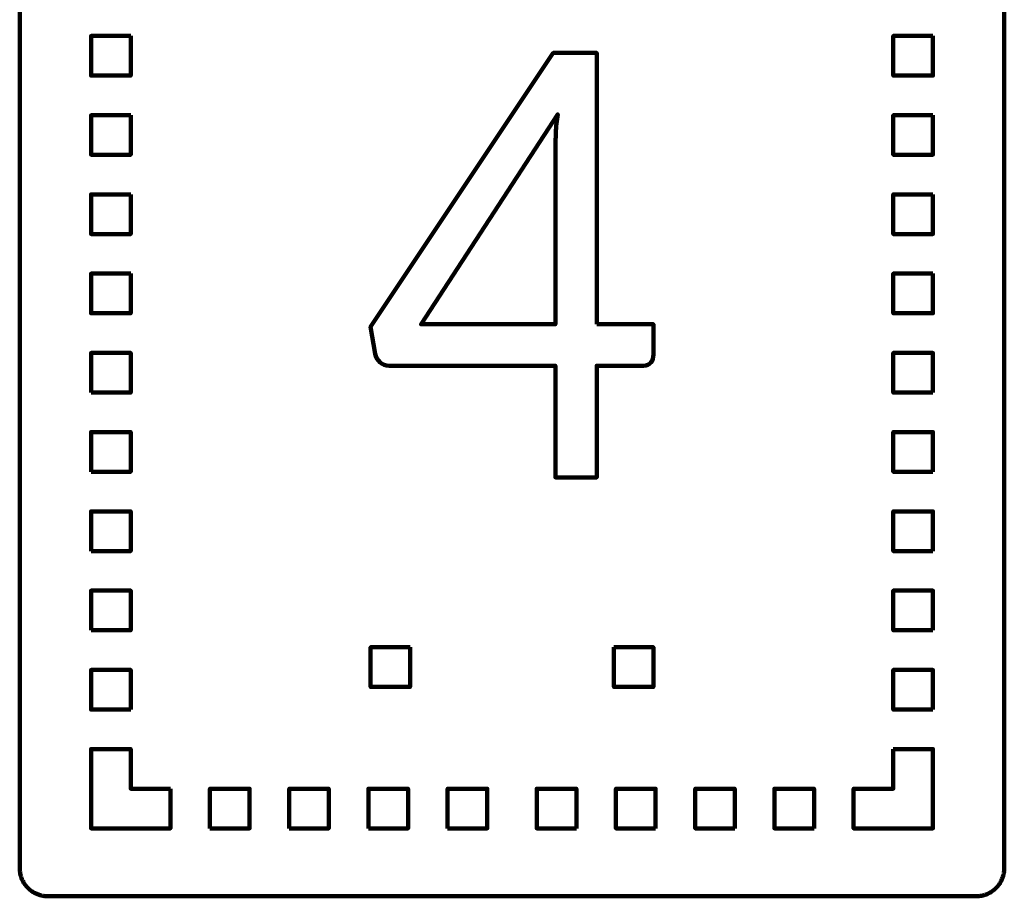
# Model space of a CAD drawing. Header units: millimetres. Extents: x -633 to 605, y -921 to 687.
# Tile 57 of 83: x 335 to 405, y -381 to -319. Entities that reach past the tile are written whole.
import ezdxf

# ---------------------------------------------------------------- set-up
doc = ezdxf.new("R2010")
doc.units = ezdxf.units.MM
doc.header["$MEASUREMENT"] = 0
doc.layers.add('Layer 1', color=7, linetype='Continuous')

msp = doc.modelspace()

# ---------------------------------------------------------------- linework, layer by layer
at = {"layer": 'Layer 1', "lineweight": 100}
for points, knots in [([(402.9018, -301.6834), (402.9018, -301.6834), (402.9648, -301.6864), (402.9648, -301.6864), (402.9648, -301.6864), (402.9648, -301.6864), (403.0278, -301.6914), (403.0278, -301.6914), (403.0278, -301.6914), (403.0278, -301.6914), (403.0908, -301.6984), (403.0908, -301.6984), (403.0908, -301.6984), (403.0908, -301.6984), (403.1538, -301.7074), (403.1538, -301.7074), (403.1538, -301.7074), (403.1538, -301.7074), (403.2158, -301.7184), (403.2158, -301.7184), (403.2158, -301.7184), (403.2158, -301.7184), (403.2778, -301.7314), (403.2778, -301.7314), (403.2778, -301.7314), (403.2778, -301.7314), (403.3398, -301.7464), (403.3398, -301.7464), (403.3398, -301.7464), (403.3398, -301.7464), (403.4008, -301.7624), (403.4008, -301.7624), (403.4008, -301.7624), (403.4008, -301.7624), (403.4608, -301.7814), (403.4608, -301.7814), (403.4608, -301.7814), (403.4608, -301.7814), (403.5208, -301.8024), (403.5208, -301.8024), (403.5208, -301.8024), (403.5208, -301.8024), (403.5798, -301.8244), (403.5798, -301.8244), (403.5798, -301.8244), (403.5798, -301.8244), (403.6378, -301.8494), (403.6378, -301.8494), (403.6378, -301.8494), (403.6378, -301.8494), (403.6958, -301.8754), (403.6958, -301.8754), (403.6958, -301.8754), (403.6958, -301.8754), (403.7528, -301.9034), (403.7528, -301.9034), (403.7528, -301.9034), (403.7528, -301.9034), (403.8078, -301.9334), (403.8078, -301.9334), (403.8078, -301.9334), (403.8078, -301.9334), (403.8628, -301.9644), (403.8628, -301.9644), (403.8628, -301.9644), (403.8628, -301.9644), (403.9168, -301.9974), (403.9168, -301.9974), (403.9168, -301.9974), (403.9168, -301.9974), (403.9698, -302.0324), (403.9698, -302.0324), (403.9698, -302.0324), (403.9698, -302.0324), (404.0208, -302.0694), (404.0208, -302.0694), (404.0208, -302.0694), (404.0208, -302.0694), (404.0718, -302.1074), (404.0718, -302.1074), (404.0718, -302.1074), (404.0718, -302.1074), (404.1208, -302.1474), (404.1208, -302.1474), (404.1208, -302.1474), (404.1208, -302.1474), (404.1688, -302.1884), (404.1688, -302.1884), (404.1688, -302.1884), (404.1688, -302.1884), (404.2148, -302.2314), (404.2148, -302.2314), (404.2148, -302.2314), (404.2148, -302.2314), (404.2608, -302.2754), (404.2608, -302.2754), (404.2608, -302.2754), (404.2608, -302.2754), (404.3038, -302.3214), (404.3038, -302.3214), (404.3038, -302.3214), (404.3038, -302.3214), (404.3468, -302.3684), (404.3468, -302.3684), (404.3468, -302.3684), (404.3468, -302.3684), (404.3868, -302.4164), (404.3868, -302.4164), (404.3868, -302.4164), (404.3868, -302.4164), (404.4268, -302.4664), (404.4268, -302.4664), (404.4268, -302.4664), (404.4268, -302.4664), (404.4638, -302.5174), (404.4638, -302.5174), (404.4638, -302.5174), (404.4638, -302.5174), (404.4998, -302.5684), (404.4998, -302.5684), (404.4998, -302.5684), (404.4998, -302.5684), (404.5348, -302.6224), (404.5348, -302.6224), (404.5348, -302.6224), (404.5348, -302.6224), (404.5668, -302.6764), (404.5668, -302.6764), (404.5668, -302.6764), (404.5668, -302.6764), (404.5978, -302.7314), (404.5978, -302.7314), (404.5978, -302.7314), (404.5978, -302.7314), (404.6278, -302.7874), (404.6278, -302.7874), (404.6278, -302.7874), (404.6278, -302.7874), (404.6548, -302.8444), (404.6548, -302.8444), (404.6548, -302.8444), (404.6548, -302.8444), (404.6808, -302.9024), (404.6808, -302.9024), (404.6808, -302.9024), (404.6808, -302.9024), (404.7038, -302.9604), (404.7038, -302.9604), (404.7038, -302.9604), (404.7038, -302.9604), (404.7258, -303.0204), (404.7258, -303.0204), (404.7258, -303.0204), (404.7258, -303.0204), (404.7458, -303.0804), (404.7458, -303.0804), (404.7458, -303.0804), (404.7458, -303.0804), (404.7638, -303.1404), (404.7638, -303.1404), (404.7638, -303.1404), (404.7638, -303.1404), (404.7798, -303.2014), (404.7798, -303.2014), (404.7798, -303.2014), (404.7798, -303.2014), (404.7948, -303.2634), (404.7948, -303.2634), (404.7948, -303.2634), (404.7948, -303.2634), (404.8068, -303.3254), (404.8068, -303.3254), (404.8068, -303.3254), (404.8068, -303.3254), (404.8168, -303.3884), (404.8168, -303.3884), (404.8168, -303.3884), (404.8168, -303.3884), (404.8258, -303.4504), (404.8258, -303.4504), (404.8258, -303.4504), (404.8258, -303.4504), (404.8318, -303.5134), (404.8318, -303.5134), (404.8318, -303.5134), (404.8318, -303.5134), (404.8358, -303.5764), (404.8358, -303.5764), (404.8358, -303.5764), (404.8358, -303.5764), (404.8388, -303.6394), (404.8388, -303.6394), (404.8388, -303.6394), (404.8388, -303.6394), (404.8388, -379.2824), (404.8388, -379.2824), (404.8388, -379.2824), (404.8388, -379.2824), (404.8378, -379.3454), (404.8378, -379.3454), (404.8378, -379.3454), (404.8378, -379.3454), (404.8348, -379.4084), (404.8348, -379.4084), (404.8348, -379.4084), (404.8348, -379.4084), (404.8298, -379.4714), (404.8298, -379.4714), (404.8298, -379.4714), (404.8298, -379.4714), (404.8228, -379.5344), (404.8228, -379.5344), (404.8228, -379.5344), (404.8228, -379.5344), (404.8138, -379.5974), (404.8138, -379.5974), (404.8138, -379.5974), (404.8138, -379.5974), (404.8028, -379.6594), (404.8028, -379.6594), (404.8028, -379.6594), (404.8028, -379.6594), (404.7898, -379.7214), (404.7898, -379.7214), (404.7898, -379.7214), (404.7898, -379.7214), (404.7748, -379.7834), (404.7748, -379.7834), (404.7748, -379.7834), (404.7748, -379.7834), (404.7588, -379.8444), (404.7588, -379.8444), (404.7588, -379.8444), (404.7588, -379.8444), (404.7398, -379.9044), (404.7398, -379.9044), (404.7398, -379.9044), (404.7398, -379.9044), (404.7188, -379.9644), (404.7188, -379.9644), (404.7188, -379.9644), (404.7188, -379.9644), (404.6968, -380.0234), (404.6968, -380.0234), (404.6968, -380.0234), (404.6968, -380.0234), (404.6718, -380.0814), (404.6718, -380.0814), (404.6718, -380.0814), (404.6718, -380.0814), (404.6458, -380.1394), (404.6458, -380.1394), (404.6458, -380.1394), (404.6458, -380.1394), (404.6178, -380.1964), (404.6178, -380.1964), (404.6178, -380.1964), (404.6178, -380.1964), (404.5878, -380.2514), (404.5878, -380.2514), (404.5878, -380.2514), (404.5878, -380.2514), (404.5568, -380.3064), (404.5568, -380.3064), (404.5568, -380.3064), (404.5568, -380.3064), (404.5238, -380.3604), (404.5238, -380.3604), (404.5238, -380.3604), (404.5238, -380.3604), (404.4888, -380.4134), (404.4888, -380.4134), (404.4888, -380.4134), (404.4888, -380.4134), (404.4518, -380.4644), (404.4518, -380.4644), (404.4518, -380.4644), (404.4518, -380.4644), (404.4138, -380.5154), (404.4138, -380.5154), (404.4138, -380.5154), (404.4138, -380.5154), (404.3738, -380.5644), (404.3738, -380.5644), (404.3738, -380.5644), (404.3738, -380.5644), (404.3328, -380.6124), (404.3328, -380.6124), (404.3328, -380.6124), (404.3328, -380.6124), (404.2898, -380.6584), (404.2898, -380.6584), (404.2898, -380.6584), (404.2898, -380.6584), (404.2458, -380.7044), (404.2458, -380.7044), (404.2458, -380.7044), (404.2458, -380.7044), (404.1998, -380.7474), (404.1998, -380.7474), (404.1998, -380.7474), (404.1998, -380.7474), (404.1528, -380.7904), (404.1528, -380.7904), (404.1528, -380.7904), (404.1528, -380.7904), (404.1048, -380.8304), (404.1048, -380.8304), (404.1048, -380.8304), (404.1048, -380.8304), (404.0548, -380.8704), (404.0548, -380.8704), (404.0548, -380.8704), (404.0548, -380.8704), (404.0038, -380.9074), (404.0038, -380.9074), (404.0038, -380.9074), (404.0038, -380.9074), (403.9528, -380.9434), (403.9528, -380.9434), (403.9528, -380.9434), (403.9528, -380.9434), (403.8988, -380.9784), (403.8988, -380.9784), (403.8988, -380.9784), (403.8988, -380.9784), (403.8448, -381.0104), (403.8448, -381.0104), (403.8448, -381.0104), (403.8448, -381.0104), (403.7898, -381.0414), (403.7898, -381.0414), (403.7898, -381.0414), (403.7898, -381.0414), (403.7338, -381.0714), (403.7338, -381.0714), (403.7338, -381.0714), (403.7338, -381.0714), (403.6768, -381.0984), (403.6768, -381.0984), (403.6768, -381.0984), (403.6768, -381.0984), (403.6188, -381.1244), (403.6188, -381.1244), (403.6188, -381.1244), (403.6188, -381.1244), (403.5608, -381.1474), (403.5608, -381.1474), (403.5608, -381.1474), (403.5608, -381.1474), (403.5008, -381.1694), (403.5008, -381.1694), (403.5008, -381.1694), (403.5008, -381.1694), (403.4408, -381.1894), (403.4408, -381.1894), (403.4408, -381.1894), (403.4408, -381.1894), (403.3808, -381.2074), (403.3808, -381.2074), (403.3808, -381.2074), (403.3808, -381.2074), (403.3198, -381.2234), (403.3198, -381.2234), (403.3198, -381.2234), (403.3198, -381.2234), (403.2578, -381.2384), (403.2578, -381.2384), (403.2578, -381.2384), (403.2578, -381.2384), (403.1958, -381.2504), (403.1958, -381.2504), (403.1958, -381.2504), (403.1958, -381.2504), (403.1328, -381.2604), (403.1328, -381.2604), (403.1328, -381.2604), (403.1328, -381.2604), (403.0708, -381.2694), (403.0708, -381.2694), (403.0708, -381.2694), (403.0708, -381.2694), (403.0078, -381.2754), (403.0078, -381.2754), (403.0078, -381.2754), (403.0078, -381.2754), (402.9448, -381.2794), (402.9448, -381.2794), (402.9448, -381.2794), (402.9448, -381.2794), (402.8818, -381.2824), (402.8818, -381.2824), (402.8818, -381.2824), (402.8818, -381.2824), (337.2388, -381.2824), (337.2388, -381.2824), (337.2388, -381.2824), (337.2388, -381.2824), (337.1758, -381.2814), (337.1758, -381.2814), (337.1758, -381.2814), (337.1758, -381.2814), (337.1128, -381.2784), (337.1128, -381.2784), (337.1128, -381.2784), (337.1128, -381.2784), (337.0498, -381.2734), (337.0498, -381.2734), (337.0498, -381.2734), (337.0498, -381.2734), (336.9868, -381.2664), (336.9868, -381.2664), (336.9868, -381.2664), (336.9868, -381.2664), (336.9238, -381.2574), (336.9238, -381.2574), (336.9238, -381.2574), (336.9238, -381.2574), (336.8618, -381.2464), (336.8618, -381.2464), (336.8618, -381.2464), (336.8618, -381.2464), (336.7998, -381.2334), (336.7998, -381.2334), (336.7998, -381.2334), (336.7998, -381.2334), (336.7378, -381.2184), (336.7378, -381.2184), (336.7378, -381.2184), (336.7378, -381.2184), (336.6768, -381.2024), (336.6768, -381.2024), (336.6768, -381.2024), (336.6768, -381.2024), (336.6168, -381.1834), (336.6168, -381.1834), (336.6168, -381.1834), (336.6168, -381.1834), (336.5568, -381.1624), (336.5568, -381.1624), (336.5568, -381.1624), (336.5568, -381.1624), (336.4978, -381.1404), (336.4978, -381.1404), (336.4978, -381.1404), (336.4978, -381.1404), (336.4398, -381.1154), (336.4398, -381.1154), (336.4398, -381.1154), (336.4398, -381.1154), (336.3818, -381.0894), (336.3818, -381.0894), (336.3818, -381.0894), (336.3818, -381.0894), (336.3248, -381.0614), (336.3248, -381.0614), (336.3248, -381.0614), (336.3248, -381.0614), (336.2698, -381.0314), (336.2698, -381.0314), (336.2698, -381.0314), (336.2698, -381.0314), (336.2148, -381.0004), (336.2148, -381.0004), (336.2148, -381.0004), (336.2148, -381.0004), (336.1608, -380.9674), (336.1608, -380.9674), (336.1608, -380.9674), (336.1608, -380.9674), (336.1078, -380.9324), (336.1078, -380.9324), (336.1078, -380.9324), (336.1078, -380.9324), (336.0568, -380.8954), (336.0568, -380.8954), (336.0568, -380.8954), (336.0568, -380.8954), (336.0058, -380.8574), (336.0058, -380.8574), (336.0058, -380.8574), (336.0058, -380.8574), (335.9568, -380.8174), (335.9568, -380.8174), (335.9568, -380.8174), (335.9568, -380.8174), (335.9088, -380.7764), (335.9088, -380.7764), (335.9088, -380.7764), (335.9088, -380.7764), (335.8628, -380.7334), (335.8628, -380.7334), (335.8628, -380.7334), (335.8628, -380.7334), (335.8168, -380.6894), (335.8168, -380.6894), (335.8168, -380.6894), (335.8168, -380.6894), (335.7738, -380.6434), (335.7738, -380.6434), (335.7738, -380.6434), (335.7738, -380.6434), (335.7308, -380.5964), (335.7308, -380.5964), (335.7308, -380.5964), (335.7308, -380.5964), (335.6908, -380.5484), (335.6908, -380.5484), (335.6908, -380.5484), (335.6908, -380.5484), (335.6508, -380.4984), (335.6508, -380.4984), (335.6508, -380.4984), (335.6508, -380.4984), (335.6138, -380.4474), (335.6138, -380.4474), (335.6138, -380.4474), (335.6138, -380.4474), (335.5778, -380.3964), (335.5778, -380.3964), (335.5778, -380.3964), (335.5778, -380.3964), (335.5428, -380.3424), (335.5428, -380.3424), (335.5428, -380.3424), (335.5428, -380.3424), (335.5108, -380.2884), (335.5108, -380.2884), (335.5108, -380.2884), (335.5108, -380.2884), (335.4798, -380.2334), (335.4798, -380.2334), (335.4798, -380.2334), (335.4798, -380.2334), (335.4498, -380.1774), (335.4498, -380.1774), (335.4498, -380.1774), (335.4498, -380.1774), (335.4228, -380.1204), (335.4228, -380.1204), (335.4228, -380.1204), (335.4228, -380.1204), (335.3968, -380.0624), (335.3968, -380.0624), (335.3968, -380.0624), (335.3968, -380.0624), (335.3738, -380.0044), (335.3738, -380.0044), (335.3738, -380.0044), (335.3738, -380.0044), (335.3518, -379.9444), (335.3518, -379.9444), (335.3518, -379.9444), (335.3518, -379.9444), (335.3318, -379.8844), (335.3318, -379.8844), (335.3318, -379.8844), (335.3318, -379.8844), (335.3138, -379.8244), (335.3138, -379.8244), (335.3138, -379.8244), (335.3138, -379.8244), (335.2978, -379.7634), (335.2978, -379.7634), (335.2978, -379.7634), (335.2978, -379.7634), (335.2828, -379.7014), (335.2828, -379.7014), (335.2828, -379.7014), (335.2828, -379.7014), (335.2708, -379.6394), (335.2708, -379.6394), (335.2708, -379.6394), (335.2708, -379.6394), (335.2608, -379.5764), (335.2608, -379.5764), (335.2608, -379.5764), (335.2608, -379.5764), (335.2518, -379.5144), (335.2518, -379.5144), (335.2518, -379.5144), (335.2518, -379.5144), (335.2458, -379.4514), (335.2458, -379.4514), (335.2458, -379.4514), (335.2458, -379.4514), (335.2418, -379.3884), (335.2418, -379.3884), (335.2418, -379.3884), (335.2418, -379.3884), (335.2388, -379.3254), (335.2388, -379.3254), (335.2388, -379.3254), (335.2388, -379.3254), (335.2388, -303.6824), (335.2388, -303.6824), (335.2388, -303.6824), (335.2388, -303.6824), (335.2398, -303.6194), (335.2398, -303.6194), (335.2398, -303.6194), (335.2398, -303.6194), (335.2428, -303.5564), (335.2428, -303.5564), (335.2428, -303.5564), (335.2428, -303.5564), (335.2478, -303.4934), (335.2478, -303.4934), (335.2478, -303.4934), (335.2478, -303.4934), (335.2548, -303.4304), (335.2548, -303.4304), (335.2548, -303.4304), (335.2548, -303.4304), (335.2638, -303.3674), (335.2638, -303.3674), (335.2638, -303.3674), (335.2638, -303.3674), (335.2748, -303.3054), (335.2748, -303.3054), (335.2748, -303.3054), (335.2748, -303.3054), (335.2878, -303.2434), (335.2878, -303.2434), (335.2878, -303.2434), (335.2878, -303.2434), (335.3028, -303.1814), (335.3028, -303.1814), (335.3028, -303.1814), (335.3028, -303.1814), (335.3188, -303.1204), (335.3188, -303.1204), (335.3188, -303.1204), (335.3188, -303.1204), (335.3378, -303.0604), (335.3378, -303.0604), (335.3378, -303.0604), (335.3378, -303.0604), (335.3588, -303.0004), (335.3588, -303.0004), (335.3588, -303.0004), (335.3588, -303.0004), (335.3808, -302.9414), (335.3808, -302.9414), (335.3808, -302.9414), (335.3808, -302.9414), (335.4058, -302.8834), (335.4058, -302.8834), (335.4058, -302.8834), (335.4058, -302.8834), (335.4318, -302.8254), (335.4318, -302.8254), (335.4318, -302.8254), (335.4318, -302.8254), (335.4598, -302.7684), (335.4598, -302.7684), (335.4598, -302.7684), (335.4598, -302.7684), (335.4898, -302.7134), (335.4898, -302.7134), (335.4898, -302.7134), (335.4898, -302.7134), (335.5208, -302.6584), (335.5208, -302.6584), (335.5208, -302.6584), (335.5208, -302.6584), (335.5538, -302.6044), (335.5538, -302.6044), (335.5538, -302.6044), (335.5538, -302.6044), (335.5888, -302.5514), (335.5888, -302.5514), (335.5888, -302.5514), (335.5888, -302.5514), (335.6258, -302.5004), (335.6258, -302.5004), (335.6258, -302.5004), (335.6258, -302.5004), (335.6638, -302.4494), (335.6638, -302.4494), (335.6638, -302.4494), (335.6638, -302.4494), (335.7038, -302.4004), (335.7038, -302.4004), (335.7038, -302.4004), (335.7038, -302.4004), (335.7448, -302.3524), (335.7448, -302.3524), (335.7448, -302.3524), (335.7448, -302.3524), (335.7878, -302.3064), (335.7878, -302.3064), (335.7878, -302.3064), (335.7878, -302.3064), (335.8318, -302.2604), (335.8318, -302.2604), (335.8318, -302.2604), (335.8318, -302.2604), (335.8778, -302.2174), (335.8778, -302.2174), (335.8778, -302.2174), (335.8778, -302.2174), (335.9248, -302.1744), (335.9248, -302.1744), (335.9248, -302.1744), (335.9248, -302.1744), (335.9728, -302.1344), (335.9728, -302.1344), (335.9728, -302.1344), (335.9728, -302.1344), (336.0228, -302.0944), (336.0228, -302.0944), (336.0228, -302.0944), (336.0228, -302.0944), (336.0738, -302.0574), (336.0738, -302.0574), (336.0738, -302.0574), (336.0738, -302.0574), (336.1248, -302.0214), (336.1248, -302.0214), (336.1248, -302.0214), (336.1248, -302.0214), (336.1788, -301.9864), (336.1788, -301.9864), (336.1788, -301.9864), (336.1788, -301.9864), (336.2328, -301.9544), (336.2328, -301.9544), (336.2328, -301.9544), (336.2328, -301.9544), (336.2878, -301.9234), (336.2878, -301.9234), (336.2878, -301.9234), (336.2878, -301.9234), (336.3438, -301.8934), (336.3438, -301.8934), (336.3438, -301.8934), (336.3438, -301.8934), (336.4008, -301.8664), (336.4008, -301.8664), (336.4008, -301.8664), (336.4008, -301.8664), (336.4588, -301.8404), (336.4588, -301.8404), (336.4588, -301.8404), (336.4588, -301.8404), (336.5168, -301.8174), (336.5168, -301.8174), (336.5168, -301.8174), (336.5168, -301.8174), (336.5768, -301.7954), (336.5768, -301.7954), (336.5768, -301.7954), (336.5768, -301.7954), (336.6368, -301.7754), (336.6368, -301.7754), (336.6368, -301.7754), (336.6368, -301.7754), (336.6968, -301.7574), (336.6968, -301.7574), (336.6968, -301.7574), (336.6968, -301.7574), (336.7578, -301.7414), (336.7578, -301.7414), (336.7578, -301.7414), (336.7578, -301.7414), (336.8198, -301.7264), (336.8198, -301.7264), (336.8198, -301.7264), (336.8198, -301.7264), (336.8818, -301.7144), (336.8818, -301.7144), (336.8818, -301.7144), (336.8818, -301.7144), (336.9448, -301.7044), (336.9448, -301.7044), (336.9448, -301.7044), (336.9448, -301.7044), (337.0068, -301.6954), (337.0068, -301.6954), (337.0068, -301.6954), (337.0068, -301.6954), (337.0698, -301.6894), (337.0698, -301.6894), (337.0698, -301.6894), (337.0698, -301.6894), (337.1328, -301.6854), (337.1328, -301.6854), (337.1328, -301.6854), (337.1328, -301.6854), (337.1958, -301.6824), (337.1958, -301.6824), (337.1958, -301.6824), (337.1958, -301.6824), (402.8388, -301.6824), (402.8388, -301.6824), (402.8388, -301.6824), (402.8388, -301.6824), (402.9018, -301.6834), (402.9018, -301.6834)], [0, 0, 0, 0, 0.0049751, 0.0049751, 0.0049751, 0.0049751, 0.0099502, 0.0099502, 0.0099502, 0.0099502, 0.0149254, 0.0149254, 0.0149254, 0.0149254, 0.0199005, 0.0199005, 0.0199005, 0.0199005, 0.0248756, 0.0248756, 0.0248756, 0.0248756, 0.0298507, 0.0298507, 0.0298507, 0.0298507, 0.0348259, 0.0348259, 0.0348259, 0.0348259, 0.039801, 0.039801, 0.039801, 0.039801, 0.0447761, 0.0447761, 0.0447761, 0.0447761, 0.0497512, 0.0497512, 0.0497512, 0.0497512, 0.0547264, 0.0547264, 0.0547264, 0.0547264, 0.0597015, 0.0597015, 0.0597015, 0.0597015, 0.0646766, 0.0646766, 0.0646766, 0.0646766, 0.0696517, 0.0696517, 0.0696517, 0.0696517, 0.0746269, 0.0746269, 0.0746269, 0.0746269, 0.079602, 0.079602, 0.079602, 0.079602, 0.0845771, 0.0845771, 0.0845771, 0.0845771, 0.0895522, 0.0895522, 0.0895522, 0.0895522, 0.0945274, 0.0945274, 0.0945274, 0.0945274, 0.0995025, 0.0995025, 0.0995025, 0.0995025, 0.1044776, 0.1044776, 0.1044776, 0.1044776, 0.1094527, 0.1094527, 0.1094527, 0.1094527, 0.1144279, 0.1144279, 0.1144279, 0.1144279, 0.119403, 0.119403, 0.119403, 0.119403, 0.1243781, 0.1243781, 0.1243781, 0.1243781, 0.1293532, 0.1293532, 0.1293532, 0.1293532, 0.1343284, 0.1343284, 0.1343284, 0.1343284, 0.1393035, 0.1393035, 0.1393035, 0.1393035, 0.1442786, 0.1442786, 0.1442786, 0.1442786, 0.1492537, 0.1492537, 0.1492537, 0.1492537, 0.1542289, 0.1542289, 0.1542289, 0.1542289, 0.159204, 0.159204, 0.159204, 0.159204, 0.1641791, 0.1641791, 0.1641791, 0.1641791, 0.1691542, 0.1691542, 0.1691542, 0.1691542, 0.1741294, 0.1741294, 0.1741294, 0.1741294, 0.1791045, 0.1791045, 0.1791045, 0.1791045, 0.1840796, 0.1840796, 0.1840796, 0.1840796, 0.1890547, 0.1890547, 0.1890547, 0.1890547, 0.1940299, 0.1940299, 0.1940299, 0.1940299, 0.199005, 0.199005, 0.199005, 0.199005, 0.2039801, 0.2039801, 0.2039801, 0.2039801, 0.2089552, 0.2089552, 0.2089552, 0.2089552, 0.2139303, 0.2139303, 0.2139303, 0.2139303, 0.2189055, 0.2189055, 0.2189055, 0.2189055, 0.2238806, 0.2238806, 0.2238806, 0.2238806, 0.2288557, 0.2288557, 0.2288557, 0.2288557, 0.2338308, 0.2338308, 0.2338308, 0.2338308, 0.238806, 0.238806, 0.238806, 0.238806, 0.2437811, 0.2437811, 0.2437811, 0.2437811, 0.2487562, 0.2487562, 0.2487562, 0.2487562, 0.2537313, 0.2537313, 0.2537313, 0.2537313, 0.2587065, 0.2587065, 0.2587065, 0.2587065, 0.2636816, 0.2636816, 0.2636816, 0.2636816, 0.2686567, 0.2686567, 0.2686567, 0.2686567, 0.2736318, 0.2736318, 0.2736318, 0.2736318, 0.278607, 0.278607, 0.278607, 0.278607, 0.2835821, 0.2835821, 0.2835821, 0.2835821, 0.2885572, 0.2885572, 0.2885572, 0.2885572, 0.2935323, 0.2935323, 0.2935323, 0.2935323, 0.2985075, 0.2985075, 0.2985075, 0.2985075, 0.3034826, 0.3034826, 0.3034826, 0.3034826, 0.3084577, 0.3084577, 0.3084577, 0.3084577, 0.3134328, 0.3134328, 0.3134328, 0.3134328, 0.318408, 0.318408, 0.318408, 0.318408, 0.3233831, 0.3233831, 0.3233831, 0.3233831, 0.3283582, 0.3283582, 0.3283582, 0.3283582, 0.3333333, 0.3333333, 0.3333333, 0.3333333, 0.3383085, 0.3383085, 0.3383085, 0.3383085, 0.3432836, 0.3432836, 0.3432836, 0.3432836, 0.3482587, 0.3482587, 0.3482587, 0.3482587, 0.3532338, 0.3532338, 0.3532338, 0.3532338, 0.358209, 0.358209, 0.358209, 0.358209, 0.3631841, 0.3631841, 0.3631841, 0.3631841, 0.3681592, 0.3681592, 0.3681592, 0.3681592, 0.3731343, 0.3731343, 0.3731343, 0.3731343, 0.3781095, 0.3781095, 0.3781095, 0.3781095, 0.3830846, 0.3830846, 0.3830846, 0.3830846, 0.3880597, 0.3880597, 0.3880597, 0.3880597, 0.3930348, 0.3930348, 0.3930348, 0.3930348, 0.39801, 0.39801, 0.39801, 0.39801, 0.4029851, 0.4029851, 0.4029851, 0.4029851, 0.4079602, 0.4079602, 0.4079602, 0.4079602, 0.4129353, 0.4129353, 0.4129353, 0.4129353, 0.4179104, 0.4179104, 0.4179104, 0.4179104, 0.4228856, 0.4228856, 0.4228856, 0.4228856, 0.4278607, 0.4278607, 0.4278607, 0.4278607, 0.4328358, 0.4328358, 0.4328358, 0.4328358, 0.4378109, 0.4378109, 0.4378109, 0.4378109, 0.4427861, 0.4427861, 0.4427861, 0.4427861, 0.4477612, 0.4477612, 0.4477612, 0.4477612, 0.4527363, 0.4527363, 0.4527363, 0.4527363, 0.4577114, 0.4577114, 0.4577114, 0.4577114, 0.4626866, 0.4626866, 0.4626866, 0.4626866, 0.4676617, 0.4676617, 0.4676617, 0.4676617, 0.4726368, 0.4726368, 0.4726368, 0.4726368, 0.4776119, 0.4776119, 0.4776119, 0.4776119, 0.4825871, 0.4825871, 0.4825871, 0.4825871, 0.4875622, 0.4875622, 0.4875622, 0.4875622, 0.4925373, 0.4925373, 0.4925373, 0.4925373, 0.4975124, 0.4975124, 0.4975124, 0.4975124, 0.5024876, 0.5024876, 0.5024876, 0.5024876, 0.5074627, 0.5074627, 0.5074627, 0.5074627, 0.5124378, 0.5124378, 0.5124378, 0.5124378, 0.5174129, 0.5174129, 0.5174129, 0.5174129, 0.5223881, 0.5223881, 0.5223881, 0.5223881, 0.5273632, 0.5273632, 0.5273632, 0.5273632, 0.5323383, 0.5323383, 0.5323383, 0.5323383, 0.5373134, 0.5373134, 0.5373134, 0.5373134, 0.5422886, 0.5422886, 0.5422886, 0.5422886, 0.5472637, 0.5472637, 0.5472637, 0.5472637, 0.5522388, 0.5522388, 0.5522388, 0.5522388, 0.5572139, 0.5572139, 0.5572139, 0.5572139, 0.5621891, 0.5621891, 0.5621891, 0.5621891, 0.5671642, 0.5671642, 0.5671642, 0.5671642, 0.5721393, 0.5721393, 0.5721393, 0.5721393, 0.5771144, 0.5771144, 0.5771144, 0.5771144, 0.5820896, 0.5820896, 0.5820896, 0.5820896, 0.5870647, 0.5870647, 0.5870647, 0.5870647, 0.5920398, 0.5920398, 0.5920398, 0.5920398, 0.5970149, 0.5970149, 0.5970149, 0.5970149, 0.60199, 0.60199, 0.60199, 0.60199, 0.6069652, 0.6069652, 0.6069652, 0.6069652, 0.6119403, 0.6119403, 0.6119403, 0.6119403, 0.6169154, 0.6169154, 0.6169154, 0.6169154, 0.6218905, 0.6218905, 0.6218905, 0.6218905, 0.6268657, 0.6268657, 0.6268657, 0.6268657, 0.6318408, 0.6318408, 0.6318408, 0.6318408, 0.6368159, 0.6368159, 0.6368159, 0.6368159, 0.641791, 0.641791, 0.641791, 0.641791, 0.6467662, 0.6467662, 0.6467662, 0.6467662, 0.6517413, 0.6517413, 0.6517413, 0.6517413, 0.6567164, 0.6567164, 0.6567164, 0.6567164, 0.6616915, 0.6616915, 0.6616915, 0.6616915, 0.6666667, 0.6666667, 0.6666667, 0.6666667, 0.6716418, 0.6716418, 0.6716418, 0.6716418, 0.6766169, 0.6766169, 0.6766169, 0.6766169, 0.681592, 0.681592, 0.681592, 0.681592, 0.6865672, 0.6865672, 0.6865672, 0.6865672, 0.6915423, 0.6915423, 0.6915423, 0.6915423, 0.6965174, 0.6965174, 0.6965174, 0.6965174, 0.7014925, 0.7014925, 0.7014925, 0.7014925, 0.7064677, 0.7064677, 0.7064677, 0.7064677, 0.7114428, 0.7114428, 0.7114428, 0.7114428, 0.7164179, 0.7164179, 0.7164179, 0.7164179, 0.721393, 0.721393, 0.721393, 0.721393, 0.7263682, 0.7263682, 0.7263682, 0.7263682, 0.7313433, 0.7313433, 0.7313433, 0.7313433, 0.7363184, 0.7363184, 0.7363184, 0.7363184, 0.7412935, 0.7412935, 0.7412935, 0.7412935, 0.7462687, 0.7462687, 0.7462687, 0.7462687, 0.7512438, 0.7512438, 0.7512438, 0.7512438, 0.7562189, 0.7562189, 0.7562189, 0.7562189, 0.761194, 0.761194, 0.761194, 0.761194, 0.7661692, 0.7661692, 0.7661692, 0.7661692, 0.7711443, 0.7711443, 0.7711443, 0.7711443, 0.7761194, 0.7761194, 0.7761194, 0.7761194, 0.7810945, 0.7810945, 0.7810945, 0.7810945, 0.7860697, 0.7860697, 0.7860697, 0.7860697, 0.7910448, 0.7910448, 0.7910448, 0.7910448, 0.7960199, 0.7960199, 0.7960199, 0.7960199, 0.800995, 0.800995, 0.800995, 0.800995, 0.8059701, 0.8059701, 0.8059701, 0.8059701, 0.8109453, 0.8109453, 0.8109453, 0.8109453, 0.8159204, 0.8159204, 0.8159204, 0.8159204, 0.8208955, 0.8208955, 0.8208955, 0.8208955, 0.8258706, 0.8258706, 0.8258706, 0.8258706, 0.8308458, 0.8308458, 0.8308458, 0.8308458, 0.8358209, 0.8358209, 0.8358209, 0.8358209, 0.840796, 0.840796, 0.840796, 0.840796, 0.8457711, 0.8457711, 0.8457711, 0.8457711, 0.8507463, 0.8507463, 0.8507463, 0.8507463, 0.8557214, 0.8557214, 0.8557214, 0.8557214, 0.8606965, 0.8606965, 0.8606965, 0.8606965, 0.8656716, 0.8656716, 0.8656716, 0.8656716, 0.8706468, 0.8706468, 0.8706468, 0.8706468, 0.8756219, 0.8756219, 0.8756219, 0.8756219, 0.880597, 0.880597, 0.880597, 0.880597, 0.8855721, 0.8855721, 0.8855721, 0.8855721, 0.8905473, 0.8905473, 0.8905473, 0.8905473, 0.8955224, 0.8955224, 0.8955224, 0.8955224, 0.9004975, 0.9004975, 0.9004975, 0.9004975, 0.9054726, 0.9054726, 0.9054726, 0.9054726, 0.9104478, 0.9104478, 0.9104478, 0.9104478, 0.9154229, 0.9154229, 0.9154229, 0.9154229, 0.920398, 0.920398, 0.920398, 0.920398, 0.9253731, 0.9253731, 0.9253731, 0.9253731, 0.9303483, 0.9303483, 0.9303483, 0.9303483, 0.9353234, 0.9353234, 0.9353234, 0.9353234, 0.9402985, 0.9402985, 0.9402985, 0.9402985, 0.9452736, 0.9452736, 0.9452736, 0.9452736, 0.9502488, 0.9502488, 0.9502488, 0.9502488, 0.9552239, 0.9552239, 0.9552239, 0.9552239, 0.960199, 0.960199, 0.960199, 0.960199, 0.9651741, 0.9651741, 0.9651741, 0.9651741, 0.9701493, 0.9701493, 0.9701493, 0.9701493, 0.9751244, 0.9751244, 0.9751244, 0.9751244, 0.9800995, 0.9800995, 0.9800995, 0.9800995, 0.9850746, 0.9850746, 0.9850746, 0.9850746, 0.9900498, 0.9900498, 0.9900498, 0.9900498, 1, 1, 1, 1]), ([(343.0888, -320.4824), (343.0888, -320.4824), (340.2888, -320.4824), (340.2888, -320.4824), (340.2888, -320.4824), (340.2888, -320.4824), (340.2888, -323.2824), (340.2888, -323.2824), (340.2888, -323.2824), (340.2888, -323.2824), (343.0888, -323.2824), (343.0888, -323.2824), (343.0888, -323.2824), (343.0888, -323.2824), (343.0888, -320.4824), (343.0888, -320.4824)], [0, 0, 0, 0, 0.2, 0.2, 0.2, 0.2, 0.4, 0.4, 0.4, 0.4, 0.6, 0.6, 0.6, 0.6, 1, 1, 1, 1]), ([(399.7888, -320.4824), (399.7888, -320.4824), (396.9888, -320.4824), (396.9888, -320.4824), (396.9888, -320.4824), (396.9888, -320.4824), (396.9888, -323.2824), (396.9888, -323.2824), (396.9888, -323.2824), (396.9888, -323.2824), (399.7888, -323.2824), (399.7888, -323.2824), (399.7888, -323.2824), (399.7888, -323.2824), (399.7888, -320.4824), (399.7888, -320.4824)], [0, 0, 0, 0, 0.2, 0.2, 0.2, 0.2, 0.4, 0.4, 0.4, 0.4, 0.6, 0.6, 0.6, 0.6, 1, 1, 1, 1]), ([(343.0888, -326.0824), (343.0888, -326.0824), (340.2888, -326.0824), (340.2888, -326.0824), (340.2888, -326.0824), (340.2888, -326.0824), (340.2888, -328.8824), (340.2888, -328.8824), (340.2888, -328.8824), (340.2888, -328.8824), (343.0888, -328.8824), (343.0888, -328.8824), (343.0888, -328.8824), (343.0888, -328.8824), (343.0888, -326.0824), (343.0888, -326.0824)], [0, 0, 0, 0, 0.2, 0.2, 0.2, 0.2, 0.4, 0.4, 0.4, 0.4, 0.6, 0.6, 0.6, 0.6, 1, 1, 1, 1]), ([(399.7888, -326.0824), (399.7888, -326.0824), (396.9888, -326.0824), (396.9888, -326.0824), (396.9888, -326.0824), (396.9888, -326.0824), (396.9888, -328.8824), (396.9888, -328.8824), (396.9888, -328.8824), (396.9888, -328.8824), (399.7888, -328.8824), (399.7888, -328.8824), (399.7888, -328.8824), (399.7888, -328.8824), (399.7888, -326.0824), (399.7888, -326.0824)], [0, 0, 0, 0, 0.2, 0.2, 0.2, 0.2, 0.4, 0.4, 0.4, 0.4, 0.6, 0.6, 0.6, 0.6, 1, 1, 1, 1]), ([(343.0888, -331.6824), (343.0888, -331.6824), (340.2888, -331.6824), (340.2888, -331.6824), (340.2888, -331.6824), (340.2888, -331.6824), (340.2888, -334.4824), (340.2888, -334.4824), (340.2888, -334.4824), (340.2888, -334.4824), (343.0888, -334.4824), (343.0888, -334.4824), (343.0888, -334.4824), (343.0888, -334.4824), (343.0888, -331.6824), (343.0888, -331.6824)], [0, 0, 0, 0, 0.2, 0.2, 0.2, 0.2, 0.4, 0.4, 0.4, 0.4, 0.6, 0.6, 0.6, 0.6, 1, 1, 1, 1]), ([(399.7888, -331.6824), (399.7888, -331.6824), (396.9888, -331.6824), (396.9888, -331.6824), (396.9888, -331.6824), (396.9888, -331.6824), (396.9888, -334.4824), (396.9888, -334.4824), (396.9888, -334.4824), (396.9888, -334.4824), (399.7888, -334.4824), (399.7888, -334.4824), (399.7888, -334.4824), (399.7888, -334.4824), (399.7888, -331.6824), (399.7888, -331.6824)], [0, 0, 0, 0, 0.2, 0.2, 0.2, 0.2, 0.4, 0.4, 0.4, 0.4, 0.6, 0.6, 0.6, 0.6, 1, 1, 1, 1]), ([(343.0888, -337.2824), (343.0888, -337.2824), (340.2888, -337.2824), (340.2888, -337.2824), (340.2888, -337.2824), (340.2888, -337.2824), (340.2888, -340.0824), (340.2888, -340.0824), (340.2888, -340.0824), (340.2888, -340.0824), (343.0888, -340.0824), (343.0888, -340.0824), (343.0888, -340.0824), (343.0888, -340.0824), (343.0888, -337.2824), (343.0888, -337.2824)], [0, 0, 0, 0, 0.2, 0.2, 0.2, 0.2, 0.4, 0.4, 0.4, 0.4, 0.6, 0.6, 0.6, 0.6, 1, 1, 1, 1]), ([(399.7888, -337.2824), (399.7888, -337.2824), (396.9888, -337.2824), (396.9888, -337.2824), (396.9888, -337.2824), (396.9888, -337.2824), (396.9888, -340.0824), (396.9888, -340.0824), (396.9888, -340.0824), (396.9888, -340.0824), (399.7888, -340.0824), (399.7888, -340.0824), (399.7888, -340.0824), (399.7888, -340.0824), (399.7888, -337.2824), (399.7888, -337.2824)], [0, 0, 0, 0, 0.2, 0.2, 0.2, 0.2, 0.4, 0.4, 0.4, 0.4, 0.6, 0.6, 0.6, 0.6, 1, 1, 1, 1]), ([(340.2888, -345.6824), (340.2888, -345.6824), (343.0888, -345.6824), (343.0888, -345.6824), (343.0888, -345.6824), (343.0888, -345.6824), (343.0888, -342.8824), (343.0888, -342.8824), (343.0888, -342.8824), (343.0888, -342.8824), (340.2888, -342.8824), (340.2888, -342.8824), (340.2888, -342.8824), (340.2888, -342.8824), (340.2888, -345.6824), (340.2888, -345.6824)], [0, 0, 0, 0, 0.2, 0.2, 0.2, 0.2, 0.4, 0.4, 0.4, 0.4, 0.6, 0.6, 0.6, 0.6, 1, 1, 1, 1]), ([(399.7888, -345.6824), (399.7888, -345.6824), (396.9888, -345.6824), (396.9888, -345.6824), (396.9888, -345.6824), (396.9888, -345.6824), (396.9888, -342.8824), (396.9888, -342.8824), (396.9888, -342.8824), (396.9888, -342.8824), (399.7888, -342.8824), (399.7888, -342.8824), (399.7888, -342.8824), (399.7888, -342.8824), (399.7888, -345.6824), (399.7888, -345.6824)], [0, 0, 0, 0, 0.2, 0.2, 0.2, 0.2, 0.4, 0.4, 0.4, 0.4, 0.6, 0.6, 0.6, 0.6, 1, 1, 1, 1]), ([(340.2888, -351.2824), (340.2888, -351.2824), (343.0888, -351.2824), (343.0888, -351.2824), (343.0888, -351.2824), (343.0888, -351.2824), (343.0888, -348.4824), (343.0888, -348.4824), (343.0888, -348.4824), (343.0888, -348.4824), (340.2888, -348.4824), (340.2888, -348.4824), (340.2888, -348.4824), (340.2888, -348.4824), (340.2888, -351.2824), (340.2888, -351.2824)], [0, 0, 0, 0, 0.2, 0.2, 0.2, 0.2, 0.4, 0.4, 0.4, 0.4, 0.6, 0.6, 0.6, 0.6, 1, 1, 1, 1]), ([(399.7888, -351.2824), (399.7888, -351.2824), (396.9888, -351.2824), (396.9888, -351.2824), (396.9888, -351.2824), (396.9888, -351.2824), (396.9888, -348.4824), (396.9888, -348.4824), (396.9888, -348.4824), (396.9888, -348.4824), (399.7888, -348.4824), (399.7888, -348.4824), (399.7888, -348.4824), (399.7888, -348.4824), (399.7888, -351.2824), (399.7888, -351.2824)], [0, 0, 0, 0, 0.2, 0.2, 0.2, 0.2, 0.4, 0.4, 0.4, 0.4, 0.6, 0.6, 0.6, 0.6, 1, 1, 1, 1]), ([(340.2888, -356.8824), (340.2888, -356.8824), (343.0888, -356.8824), (343.0888, -356.8824), (343.0888, -356.8824), (343.0888, -356.8824), (343.0888, -354.0824), (343.0888, -354.0824), (343.0888, -354.0824), (343.0888, -354.0824), (340.2888, -354.0824), (340.2888, -354.0824), (340.2888, -354.0824), (340.2888, -354.0824), (340.2888, -356.8824), (340.2888, -356.8824)], [0, 0, 0, 0, 0.2, 0.2, 0.2, 0.2, 0.4, 0.4, 0.4, 0.4, 0.6, 0.6, 0.6, 0.6, 1, 1, 1, 1]), ([(399.7888, -356.8824), (399.7888, -356.8824), (396.9888, -356.8824), (396.9888, -356.8824), (396.9888, -356.8824), (396.9888, -356.8824), (396.9888, -354.0824), (396.9888, -354.0824), (396.9888, -354.0824), (396.9888, -354.0824), (399.7888, -354.0824), (399.7888, -354.0824), (399.7888, -354.0824), (399.7888, -354.0824), (399.7888, -356.8824), (399.7888, -356.8824)], [0, 0, 0, 0, 0.2, 0.2, 0.2, 0.2, 0.4, 0.4, 0.4, 0.4, 0.6, 0.6, 0.6, 0.6, 1, 1, 1, 1]), ([(340.2888, -362.4824), (340.2888, -362.4824), (343.0888, -362.4824), (343.0888, -362.4824), (343.0888, -362.4824), (343.0888, -362.4824), (343.0888, -359.6824), (343.0888, -359.6824), (343.0888, -359.6824), (343.0888, -359.6824), (340.2888, -359.6824), (340.2888, -359.6824), (340.2888, -359.6824), (340.2888, -359.6824), (340.2888, -362.4824), (340.2888, -362.4824)], [0, 0, 0, 0, 0.2, 0.2, 0.2, 0.2, 0.4, 0.4, 0.4, 0.4, 0.6, 0.6, 0.6, 0.6, 1, 1, 1, 1]), ([(399.7888, -362.4824), (399.7888, -362.4824), (396.9888, -362.4824), (396.9888, -362.4824), (396.9888, -362.4824), (396.9888, -362.4824), (396.9888, -359.6824), (396.9888, -359.6824), (396.9888, -359.6824), (396.9888, -359.6824), (399.7888, -359.6824), (399.7888, -359.6824), (399.7888, -359.6824), (399.7888, -359.6824), (399.7888, -362.4824), (399.7888, -362.4824)], [0, 0, 0, 0, 0.2, 0.2, 0.2, 0.2, 0.4, 0.4, 0.4, 0.4, 0.6, 0.6, 0.6, 0.6, 1, 1, 1, 1]), ([(362.8388, -363.6824), (362.8388, -363.6824), (360.0388, -363.6824), (360.0388, -363.6824), (360.0388, -363.6824), (360.0388, -363.6824), (360.0388, -366.4824), (360.0388, -366.4824), (360.0388, -366.4824), (360.0388, -366.4824), (362.8388, -366.4824), (362.8388, -366.4824), (362.8388, -366.4824), (362.8388, -366.4824), (362.8388, -363.6824), (362.8388, -363.6824)], [0, 0, 0, 0, 0.2, 0.2, 0.2, 0.2, 0.4, 0.4, 0.4, 0.4, 0.6, 0.6, 0.6, 0.6, 1, 1, 1, 1]), ([(377.2388, -363.6824), (377.2388, -363.6824), (380.0388, -363.6824), (380.0388, -363.6824), (380.0388, -363.6824), (380.0388, -363.6824), (380.0388, -366.4824), (380.0388, -366.4824), (380.0388, -366.4824), (380.0388, -366.4824), (377.2388, -366.4824), (377.2388, -366.4824), (377.2388, -366.4824), (377.2388, -366.4824), (377.2388, -363.6824), (377.2388, -363.6824)], [0, 0, 0, 0, 0.2, 0.2, 0.2, 0.2, 0.4, 0.4, 0.4, 0.4, 0.6, 0.6, 0.6, 0.6, 1, 1, 1, 1]), ([(343.0888, -368.0824), (343.0888, -368.0824), (340.2888, -368.0824), (340.2888, -368.0824), (340.2888, -368.0824), (340.2888, -368.0824), (340.2888, -365.2824), (340.2888, -365.2824), (340.2888, -365.2824), (340.2888, -365.2824), (343.0888, -365.2824), (343.0888, -365.2824), (343.0888, -365.2824), (343.0888, -365.2824), (343.0888, -368.0824), (343.0888, -368.0824)], [0, 0, 0, 0, 0.2, 0.2, 0.2, 0.2, 0.4, 0.4, 0.4, 0.4, 0.6, 0.6, 0.6, 0.6, 1, 1, 1, 1]), ([(399.7888, -368.0824), (399.7888, -368.0824), (396.9888, -368.0824), (396.9888, -368.0824), (396.9888, -368.0824), (396.9888, -368.0824), (396.9888, -365.2824), (396.9888, -365.2824), (396.9888, -365.2824), (396.9888, -365.2824), (399.7888, -365.2824), (399.7888, -365.2824), (399.7888, -365.2824), (399.7888, -365.2824), (399.7888, -368.0824), (399.7888, -368.0824)], [0, 0, 0, 0, 0.2, 0.2, 0.2, 0.2, 0.4, 0.4, 0.4, 0.4, 0.6, 0.6, 0.6, 0.6, 1, 1, 1, 1]), ([(345.8888, -373.6824), (345.8888, -373.6824), (345.8888, -376.4824), (345.8888, -376.4824), (345.8888, -376.4824), (345.8888, -376.4824), (340.2888, -376.4824), (340.2888, -376.4824), (340.2888, -376.4824), (340.2888, -376.4824), (340.2888, -370.8824), (340.2888, -370.8824), (340.2888, -370.8824), (340.2888, -370.8824), (343.0888, -370.8824), (343.0888, -370.8824), (343.0888, -370.8824), (343.0888, -370.8824), (343.0888, -373.6824), (343.0888, -373.6824), (343.0888, -373.6824), (343.0888, -373.6824), (345.8888, -373.6824), (345.8888, -373.6824)], [0, 0, 0, 0, 0.1428571, 0.1428571, 0.1428571, 0.1428571, 0.2857143, 0.2857143, 0.2857143, 0.2857143, 0.4285714, 0.4285714, 0.4285714, 0.4285714, 0.5714286, 0.5714286, 0.5714286, 0.5714286, 0.7142857, 0.7142857, 0.7142857, 0.7142857, 1, 1, 1, 1]), ([(396.9888, -370.8824), (396.9888, -370.8824), (399.7888, -370.8824), (399.7888, -370.8824), (399.7888, -370.8824), (399.7888, -370.8824), (399.7888, -376.4824), (399.7888, -376.4824), (399.7888, -376.4824), (399.7888, -376.4824), (394.1888, -376.4824), (394.1888, -376.4824), (394.1888, -376.4824), (394.1888, -376.4824), (394.1888, -373.6824), (394.1888, -373.6824), (394.1888, -373.6824), (394.1888, -373.6824), (396.9888, -373.6824), (396.9888, -373.6824), (396.9888, -373.6824), (396.9888, -373.6824), (396.9888, -370.8824), (396.9888, -370.8824)], [0, 0, 0, 0, 0.1428571, 0.1428571, 0.1428571, 0.1428571, 0.2857143, 0.2857143, 0.2857143, 0.2857143, 0.4285714, 0.4285714, 0.4285714, 0.4285714, 0.5714286, 0.5714286, 0.5714286, 0.5714286, 0.7142857, 0.7142857, 0.7142857, 0.7142857, 1, 1, 1, 1]), ([(348.6888, -376.4824), (348.6888, -376.4824), (351.4888, -376.4824), (351.4888, -376.4824), (351.4888, -376.4824), (351.4888, -376.4824), (351.4888, -373.6824), (351.4888, -373.6824), (351.4888, -373.6824), (351.4888, -373.6824), (348.6888, -373.6824), (348.6888, -373.6824), (348.6888, -373.6824), (348.6888, -373.6824), (348.6888, -376.4824), (348.6888, -376.4824)], [0, 0, 0, 0, 0.2, 0.2, 0.2, 0.2, 0.4, 0.4, 0.4, 0.4, 0.6, 0.6, 0.6, 0.6, 1, 1, 1, 1]), ([(354.2888, -376.4824), (354.2888, -376.4824), (357.0888, -376.4824), (357.0888, -376.4824), (357.0888, -376.4824), (357.0888, -376.4824), (357.0888, -373.6824), (357.0888, -373.6824), (357.0888, -373.6824), (357.0888, -373.6824), (354.2888, -373.6824), (354.2888, -373.6824), (354.2888, -373.6824), (354.2888, -373.6824), (354.2888, -376.4824), (354.2888, -376.4824)], [0, 0, 0, 0, 0.2, 0.2, 0.2, 0.2, 0.4, 0.4, 0.4, 0.4, 0.6, 0.6, 0.6, 0.6, 1, 1, 1, 1]), ([(359.8888, -376.4824), (359.8888, -376.4824), (362.6888, -376.4824), (362.6888, -376.4824), (362.6888, -376.4824), (362.6888, -376.4824), (362.6888, -373.6824), (362.6888, -373.6824), (362.6888, -373.6824), (362.6888, -373.6824), (359.8888, -373.6824), (359.8888, -373.6824), (359.8888, -373.6824), (359.8888, -373.6824), (359.8888, -376.4824), (359.8888, -376.4824)], [0, 0, 0, 0, 0.2, 0.2, 0.2, 0.2, 0.4, 0.4, 0.4, 0.4, 0.6, 0.6, 0.6, 0.6, 1, 1, 1, 1]), ([(365.4888, -376.4824), (365.4888, -376.4824), (368.2888, -376.4824), (368.2888, -376.4824), (368.2888, -376.4824), (368.2888, -376.4824), (368.2888, -373.6824), (368.2888, -373.6824), (368.2888, -373.6824), (368.2888, -373.6824), (365.4888, -373.6824), (365.4888, -373.6824), (365.4888, -373.6824), (365.4888, -373.6824), (365.4888, -376.4824), (365.4888, -376.4824)], [0, 0, 0, 0, 0.2, 0.2, 0.2, 0.2, 0.4, 0.4, 0.4, 0.4, 0.6, 0.6, 0.6, 0.6, 1, 1, 1, 1]), ([(374.5888, -376.4824), (374.5888, -376.4824), (371.7888, -376.4824), (371.7888, -376.4824), (371.7888, -376.4824), (371.7888, -376.4824), (371.7888, -373.6824), (371.7888, -373.6824), (371.7888, -373.6824), (371.7888, -373.6824), (374.5888, -373.6824), (374.5888, -373.6824), (374.5888, -373.6824), (374.5888, -373.6824), (374.5888, -376.4824), (374.5888, -376.4824)], [0, 0, 0, 0, 0.2, 0.2, 0.2, 0.2, 0.4, 0.4, 0.4, 0.4, 0.6, 0.6, 0.6, 0.6, 1, 1, 1, 1]), ([(380.1888, -376.4824), (380.1888, -376.4824), (377.3888, -376.4824), (377.3888, -376.4824), (377.3888, -376.4824), (377.3888, -376.4824), (377.3888, -373.6824), (377.3888, -373.6824), (377.3888, -373.6824), (377.3888, -373.6824), (380.1888, -373.6824), (380.1888, -373.6824), (380.1888, -373.6824), (380.1888, -373.6824), (380.1888, -376.4824), (380.1888, -376.4824)], [0, 0, 0, 0, 0.2, 0.2, 0.2, 0.2, 0.4, 0.4, 0.4, 0.4, 0.6, 0.6, 0.6, 0.6, 1, 1, 1, 1]), ([(385.7888, -376.4824), (385.7888, -376.4824), (382.9888, -376.4824), (382.9888, -376.4824), (382.9888, -376.4824), (382.9888, -376.4824), (382.9888, -373.6824), (382.9888, -373.6824), (382.9888, -373.6824), (382.9888, -373.6824), (385.7888, -373.6824), (385.7888, -373.6824), (385.7888, -373.6824), (385.7888, -373.6824), (385.7888, -376.4824), (385.7888, -376.4824)], [0, 0, 0, 0, 0.2, 0.2, 0.2, 0.2, 0.4, 0.4, 0.4, 0.4, 0.6, 0.6, 0.6, 0.6, 1, 1, 1, 1]), ([(391.3888, -376.4824), (391.3888, -376.4824), (388.5888, -376.4824), (388.5888, -376.4824), (388.5888, -376.4824), (388.5888, -376.4824), (388.5888, -373.6824), (388.5888, -373.6824), (388.5888, -373.6824), (388.5888, -373.6824), (391.3888, -373.6824), (391.3888, -373.6824), (391.3888, -373.6824), (391.3888, -373.6824), (391.3888, -376.4824), (391.3888, -376.4824)], [0, 0, 0, 0, 0.2, 0.2, 0.2, 0.2, 0.4, 0.4, 0.4, 0.4, 0.6, 0.6, 0.6, 0.6, 1, 1, 1, 1])]:
    msp.add_open_spline(points, degree=3, knots=knots, dxfattribs=at)
at = {"layer": 'Layer 1', "color": 52, "lineweight": 140}
for points, knots in [([(376.0271, -340.8527), (376.0271, -340.8527), (380.0388, -340.8527), (380.0388, -340.8527), (380.0388, -340.8527), (380.0388, -340.8527), (380.0388, -342.9956), (380.0388, -342.9956), (380.0388, -342.9956), (380.0388, -343.2154), (379.9804, -343.4021), (379.8637, -343.556), (379.8637, -343.556), (379.747, -343.7098), (379.5671, -343.7868), (379.324, -343.7868), (379.324, -343.7868), (379.324, -343.7868), (376.0271, -343.7868), (376.0271, -343.7868), (376.0271, -343.7868), (376.0271, -343.7868), (376.0271, -351.6824), (376.0271, -351.6824), (376.0271, -351.6824), (376.0271, -351.6824), (373.1095, -351.6824), (373.1095, -351.6824), (373.1095, -351.6824), (373.1095, -351.6824), (373.1095, -343.7868), (373.1095, -343.7868), (373.1095, -343.7868), (373.1095, -343.7868), (361.3517, -343.7868), (361.3517, -343.7868), (361.3517, -343.7868), (361.1086, -343.7868), (360.8946, -343.7098), (360.7098, -343.556), (360.7098, -343.556), (360.5348, -343.3912), (360.4229, -343.1879), (360.3743, -342.9461), (360.3743, -342.9461), (360.3743, -342.9461), (360.0388, -341.0505), (360.0388, -341.0505), (360.0388, -341.0505), (360.0388, -341.0505), (372.9491, -321.6824), (372.9491, -321.6824), (372.9491, -321.6824), (372.9491, -321.6824), (376.0271, -321.6824), (376.0271, -321.6824), (376.0271, -321.6824), (376.0271, -321.6824), (376.0271, -340.8527), (376.0271, -340.8527)], [0, 0, 0, 0, 0.0625, 0.0625, 0.0625, 0.0625, 0.125, 0.125, 0.125, 0.125, 0.1875, 0.1875, 0.1875, 0.1875, 0.25, 0.25, 0.25, 0.25, 0.3125, 0.3125, 0.3125, 0.3125, 0.375, 0.375, 0.375, 0.375, 0.4375, 0.4375, 0.4375, 0.4375, 0.5, 0.5, 0.5, 0.5, 0.5625, 0.5625, 0.5625, 0.5625, 0.625, 0.625, 0.625, 0.625, 0.6875, 0.6875, 0.6875, 0.6875, 0.75, 0.75, 0.75, 0.75, 0.8125, 0.8125, 0.8125, 0.8125, 0.875, 0.875, 0.875, 0.875, 1, 1, 1, 1]), ([(373.1095, -328.4901), (373.1095, -328.1274), (373.1192, -327.7373), (373.1387, -327.3197), (373.1387, -327.3197), (373.1582, -326.9021), (373.2019, -326.4681), (373.27, -326.0175), (373.27, -326.0175), (373.27, -326.0175), (363.6128, -340.8527), (363.6128, -340.8527), (363.6128, -340.8527), (363.6128, -340.8527), (373.1095, -340.8527), (373.1095, -340.8527), (373.1095, -340.8527), (373.1095, -340.8527), (373.1095, -328.4901), (373.1095, -328.4901)], [0, 0, 0, 0, 0.1666667, 0.1666667, 0.1666667, 0.1666667, 0.3333333, 0.3333333, 0.3333333, 0.3333333, 0.5, 0.5, 0.5, 0.5, 0.6666667, 0.6666667, 0.6666667, 0.6666667, 1, 1, 1, 1])]:
    msp.add_open_spline(points, degree=3, knots=knots, dxfattribs=at)

doc.saveas('drawing.dxf')
